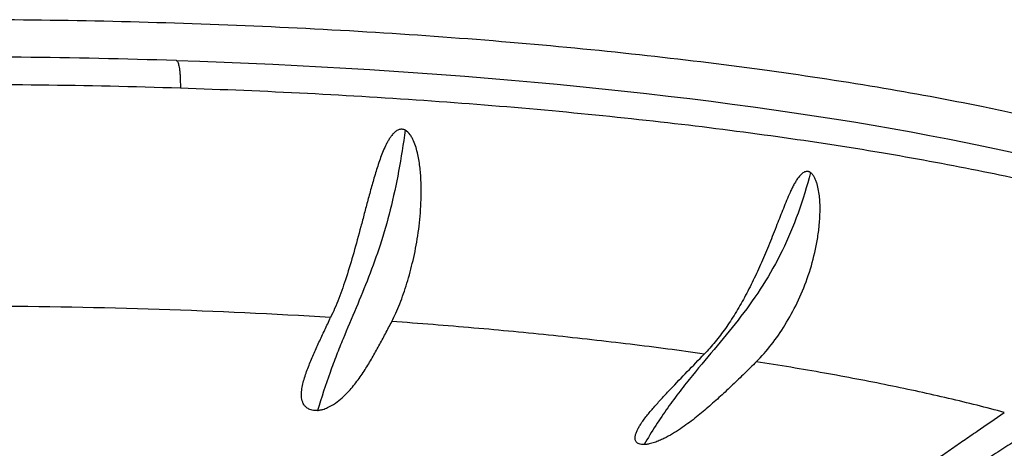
# Model space of a CAD drawing. Header units: millimetres. Extents: x -139 to 522, y -59 to 433.
# Tile 30 of 40: x 21.46 to 36.66, y 365.05 to 371.66. Entities that reach past the tile are written whole.
import ezdxf

# ---------------------------------------------------------------- set-up
doc = ezdxf.new("R2010")
doc.units = ezdxf.units.MM
doc.header["$LTSCALE"] = 23.1
doc.layers.get('0').update_dxf_attribs({"linetype": 'CONTINUOUS'})

msp = doc.modelspace()

# ---------------------------------------------------------------- linework, layer by layer
at = {"color": 9, "linetype": 'CONTINUOUS'}
msp.add_line((23.942, 370.631), (23.942, 370.609), dxfattribs=at)
at = {"color": 7, "linetype": 'CONTINUOUS'}
msp.add_lwpolyline([(36.865, 369.59), (36.602, 369.649), (36.334, 369.706), (36.062, 369.762), (35.785, 369.817), (35.503, 369.871), (35.217, 369.925), (34.927, 369.977), (34.632, 370.028), (34.333, 370.078), (34.03, 370.127), (33.723, 370.175), (33.412, 370.221), (33.097, 370.267), (32.778, 370.312), (32.456, 370.355), (32.13, 370.397), (31.801, 370.438), (31.469, 370.478), (31.133, 370.516), (30.794, 370.554), (30.452, 370.59), (30.106, 370.625), (29.757, 370.659), (29.405, 370.691), (29.05, 370.723), (28.693, 370.753), (28.332, 370.782), (27.969, 370.809), (27.604, 370.836), (27.236, 370.861), (26.866, 370.885), (26.494, 370.907), (26.121, 370.928), (25.746, 370.948), (25.371, 370.967), (24.995, 370.984), (24.618, 371), (24.242, 371.014), (23.879, 371.026)], dxfattribs=at)
at = {"color": 9, "linetype": 'CONTINUOUS'}
for centre, radius, start, end in [((20.475, 270.652), 96.592, 88.13656, 89.73871), ((20.711, 275.92), 91.319, 86.51622, 88.17711)]:
    msp.add_arc(centre, radius, start, end, dxfattribs=at)
for points, knots in [([(42.919, 367.07), (42.919, 367.108), (42.915, 367.183), (42.887, 367.337), (42.815, 367.53), (42.676, 367.756), (42.483, 367.978), (42.238, 368.198), (41.942, 368.414), (41.594, 368.627), (41.195, 368.837), (40.747, 369.042), (40.25, 369.242), (39.706, 369.437), (39.115, 369.627), (38.479, 369.81), (37.8, 369.987), (37.079, 370.158), (36.041, 370.379), (34.652, 370.634), (32.883, 370.9), (30.994, 371.129), (29.004, 371.32), (26.931, 371.471), (24.796, 371.579), (22.618, 371.645), (21.154, 371.66), (20.419, 371.66)], [0, 0, 0, 0, 0.004767, 0.009599, 0.019692, 0.030729, 0.04304, 0.056849, 0.072308, 0.089508, 0.108501, 0.129314, 0.151947, 0.176388, 0.202611, 0.23058, 0.260247, 0.291561, 0.324461, 0.394749, 0.470526, 0.551131, 0.635848, 0.72391, 0.814513, 0.906827, 1, 1, 1, 1]), ([(23.88, 371.03), (23.883, 371.03), (23.888, 371.028), (23.893, 371.023), (23.895, 371.019), (23.897, 371.017)], [0, 0, 0, 0, 0.420137, 0.68484, 1, 1, 1, 1]), ([(23.897, 371.017), (23.901, 371.011), (23.908, 370.994), (23.917, 370.964), (23.924, 370.925), (23.931, 370.878), (23.936, 370.823), (23.941, 370.741), (23.942, 370.676), (23.942, 370.631)], [0, 0, 0, 0, 0.058802, 0.139576, 0.241755, 0.363764, 0.503409, 0.658046, 1, 1, 1, 1]), ([(23.942, 370.608), (24.595, 370.587), (25.888, 370.533), (27.801, 370.417), (29.655, 370.267), (31.436, 370.084), (33.131, 369.87), (34.725, 369.626), (36.206, 369.355), (37.564, 369.058), (38.61, 368.785), (39.375, 368.554), (39.895, 368.38), (40.377, 368.201), (40.82, 368.019), (41.223, 367.833), (41.585, 367.643), (41.906, 367.45), (42.184, 367.255), (42.42, 367.057), (42.613, 366.856), (42.763, 366.653), (42.869, 366.448), (42.929, 366.241), (42.939, 366.101), (42.936, 366.033)], [0, 0, 0, 0, 0.097101, 0.192153, 0.28444, 0.373275, 0.458002, 0.538004, 0.612711, 0.68161, 0.744256, 0.773119, 0.80029, 0.825739, 0.849447, 0.871404, 0.891615, 0.910099, 0.926899, 0.942086, 0.955773, 0.968127, 0.979386, 0.989876, 1, 1, 1, 1]), ([(27.41, 369.957), (27.382, 369.745), (27.317, 369.333), (27.19, 368.741), (27.033, 368.196), (26.852, 367.693), (26.653, 367.215), (26.483, 366.817), (26.349, 366.486), (26.212, 366.12), (26.118, 365.835), (26.06, 365.637)], [0, 0, 0, 0, 0.141299, 0.275391, 0.399699, 0.515836, 0.628072, 0.742057, 0.801645, 0.864004, 1, 1, 1, 1]), ([(33.666, 369.303), (33.611, 369.093), (33.486, 368.682), (33.242, 368.099), (32.943, 367.568), (32.598, 367.085), (32.224, 366.631), (31.903, 366.252), (31.649, 365.933), (31.459, 365.677), (31.273, 365.403), (31.155, 365.21), (31.098, 365.11)], [0, 0, 0, 0, 0.131638, 0.259187, 0.381244, 0.499561, 0.617183, 0.737393, 0.799547, 0.863689, 0.93034, 1, 1, 1, 1]), ([(32.026, 366.507), (31.838, 366.533), (31.458, 366.585), (30.682, 366.683), (29.685, 366.795), (28.67, 366.892), (27.838, 366.961), (27.417, 366.993), (27.205, 367.008)], [0, 0, 0, 0, 0.117491, 0.23741, 0.48391, 0.738448, 0.868404, 1, 1, 1, 1]), ([(36.656, 365.607), (36.516, 365.644), (36.231, 365.719), (35.792, 365.824), (35.337, 365.926), (34.866, 366.026), (34.378, 366.122), (33.875, 366.214), (33.358, 366.304), (33.007, 366.36), (32.829, 366.387)], [0, 0, 0, 0, 0.111099, 0.226493, 0.345932, 0.469313, 0.596521, 0.727436, 0.861932, 1, 1, 1, 1])]:
    msp.add_open_spline(points, degree=3, knots=knots, dxfattribs=at)
at = {"color": 7, "linetype": 'CONTINUOUS'}
for points, knots in [([(23.88, 371.03), (23.082, 371.056), (21.481, 371.089), (19.081, 371.085), (16.697, 371.028), (14.357, 370.919), (12.088, 370.76), (9.917, 370.551), (7.867, 370.296), (6.249, 370.041), (5.034, 369.815), (4.187, 369.639), (3.386, 369.453), (2.633, 369.258), (1.932, 369.055), (1.282, 368.844), (0.686, 368.624), (0.144, 368.396), (-0.344, 368.159), (-0.776, 367.913), (-1.154, 367.654), (-1.478, 367.38), (-1.745, 367.084), (-1.916, 366.813), (-2.013, 366.583), (-2.065, 366.405), (-2.094, 366.222), (-2.098, 366.099), (-2.095, 366.037)], [0, 0, 0, 0, 0.087271, 0.174976, 0.262129, 0.347751, 0.430885, 0.510613, 0.58607, 0.656461, 0.689533, 0.721083, 0.751042, 0.779351, 0.805961, 0.83084, 0.853973, 0.875367, 0.895061, 0.913134, 0.929721, 0.945031, 0.959361, 0.973078, 0.979832, 0.98656, 0.99328, 1, 1, 1, 1]), ([(-1.737, 366.889), (-1.668, 366.966), (-1.511, 367.119), (-1.238, 367.334), (-0.914, 367.545), (-0.541, 367.753), (-0.119, 367.958), (0.35, 368.157), (0.867, 368.352), (1.429, 368.542), (2.036, 368.726), (2.685, 368.904), (3.376, 369.076), (4.374, 369.3), (5.713, 369.559), (7.422, 369.831), (9.252, 370.068), (11.188, 370.269), (13.209, 370.43), (15.298, 370.552), (17.435, 370.632), (19.6, 370.669), (21.772, 370.664), (23.22, 370.632), (23.942, 370.609)], [0, 0, 0, 0, 0.011766, 0.024934, 0.039601, 0.055824, 0.073633, 0.093039, 0.114034, 0.136601, 0.160712, 0.186332, 0.213418, 0.24192, 0.30295, 0.368936, 0.439324, 0.513509, 0.590841, 0.670636, 0.752184, 0.834754, 0.917607, 1, 1, 1, 1]), ([(27.41, 369.957), (27.406, 369.959), (27.398, 369.963), (27.386, 369.967), (27.373, 369.97), (27.355, 369.972), (27.333, 369.97), (27.308, 369.963), (27.284, 369.951), (27.254, 369.93), (27.222, 369.899), (27.188, 369.856), (27.158, 369.811), (27.131, 369.763), (27.098, 369.697), (27.061, 369.612), (27.022, 369.509), (26.987, 369.404), (26.953, 369.298), (26.922, 369.193), (26.882, 369.053), (26.835, 368.879), (26.781, 368.673), (26.745, 368.537), (26.727, 368.47)], [0, 0, 0, 0, 0.007688, 0.015341, 0.022977, 0.030591, 0.045786, 0.061026, 0.076357, 0.091788, 0.122885, 0.154269, 0.185849, 0.217566, 0.249378, 0.313163, 0.377038, 0.440875, 0.504574, 0.568049, 0.631219, 0.75636, 0.879456, 1, 1, 1, 1]), ([(27.205, 367.008), (27.227, 367.051), (27.27, 367.141), (27.351, 367.336), (27.444, 367.605), (27.538, 367.954), (27.611, 368.334), (27.648, 368.667), (27.66, 368.944), (27.658, 369.157), (27.646, 369.335), (27.627, 369.478), (27.607, 369.584), (27.58, 369.689), (27.55, 369.775), (27.518, 369.84), (27.48, 369.9), (27.442, 369.941), (27.41, 369.957)], [0, 0, 0, 0, 0.047348, 0.097479, 0.20579, 0.323777, 0.449861, 0.582379, 0.650532, 0.71964, 0.789476, 0.824602, 0.859821, 0.895093, 0.930357, 0.947967, 0.965526, 1, 1, 1, 1]), ([(32.829, 366.387), (32.912, 366.47), (33.07, 366.651), (33.28, 366.956), (33.467, 367.297), (33.622, 367.671), (33.72, 368.002), (33.775, 368.278), (33.803, 368.49), (33.814, 368.668), (33.813, 368.812), (33.806, 368.919), (33.792, 369.025), (33.773, 369.112), (33.75, 369.179), (33.729, 369.227), (33.706, 369.263), (33.685, 369.288), (33.672, 369.299), (33.666, 369.303)], [0, 0, 0, 0, 0.109048, 0.224591, 0.346042, 0.472365, 0.602478, 0.66864, 0.735321, 0.80235, 0.83594, 0.869521, 0.903021, 0.936291, 0.952754, 0.96899, 0.984828, 0.992529, 1, 1, 1, 1]), ([(33.666, 369.303), (33.662, 369.306), (33.654, 369.311), (33.641, 369.317), (33.627, 369.32), (33.609, 369.322), (33.586, 369.318), (33.56, 369.307), (33.536, 369.29), (33.506, 369.263), (33.473, 369.223), (33.439, 369.17), (33.407, 369.114), (33.377, 369.056), (33.339, 368.977), (33.296, 368.875), (33.246, 368.751), (33.197, 368.627), (33.164, 368.544), (33.148, 368.502)], [0, 0, 0, 0, 0.013954, 0.027589, 0.041016, 0.054343, 0.081054, 0.108496, 0.136863, 0.166047, 0.226212, 0.288089, 0.351074, 0.414811, 0.479076, 0.608615, 0.73891, 0.869484, 1, 1, 1, 1]), ([(26.727, 368.47), (26.691, 368.335), (26.621, 368.075), (26.51, 367.704), (26.41, 367.419), (26.325, 367.212), (26.282, 367.117), (26.26, 367.071)], [0, 0, 0, 0, 0.283314, 0.546736, 0.786656, 0.89686, 1, 1, 1, 1]), ([(33.148, 368.502), (33.11, 368.404), (33.033, 368.209), (32.912, 367.921), (32.785, 367.645), (32.651, 367.381), (32.508, 367.133), (32.357, 366.904), (32.198, 366.695), (32.084, 366.567), (32.026, 366.507)], [0, 0, 0, 0, 0.137553, 0.273059, 0.405533, 0.534168, 0.658339, 0.777598, 0.891617, 1, 1, 1, 1]), ([(25.918, 366.31), (25.942, 366.373), (25.996, 366.499), (26.081, 366.688), (26.17, 366.879), (26.23, 367.006), (26.26, 367.071)], [0, 0, 0, 0, 0.243783, 0.492562, 0.744903, 1, 1, 1, 1]), ([(26.06, 365.637), (26.067, 365.638), (26.081, 365.64), (26.101, 365.644), (26.121, 365.648), (26.159, 365.658), (26.234, 365.686), (26.334, 365.745), (26.436, 365.826), (26.549, 365.937), (26.668, 366.083), (26.792, 366.264), (26.903, 366.448), (27.007, 366.633), (27.107, 366.82), (27.172, 366.945), (27.205, 367.008)], [0, 0, 0, 0, 0.011211, 0.022401, 0.033499, 0.044471, 0.086662, 0.163329, 0.232895, 0.298117, 0.421098, 0.539034, 0.654783, 0.76976, 0.884709, 1, 1, 1, 1]), ([(31.053, 365.437), (31.083, 365.483), (31.151, 365.572), (31.263, 365.703), (31.383, 365.835), (31.55, 366.013), (31.766, 366.237), (31.939, 366.416), (32.026, 366.507)], [0, 0, 0, 0, 0.113549, 0.233169, 0.356658, 0.482706, 0.739502, 1, 1, 1, 1]), ([(26.06, 365.637), (26.053, 365.637), (26.039, 365.636), (26.011, 365.636), (25.978, 365.64), (25.942, 365.649), (25.904, 365.667), (25.867, 365.697), (25.838, 365.74), (25.821, 365.785), (25.81, 365.847), (25.81, 365.926), (25.825, 366.022), (25.85, 366.117), (25.881, 366.214), (25.905, 366.278), (25.918, 366.31)], [0, 0, 0, 0, 0.025603, 0.050812, 0.098757, 0.142267, 0.181103, 0.248047, 0.307022, 0.362739, 0.417554, 0.527983, 0.641525, 0.758339, 0.877992, 1, 1, 1, 1]), ([(32.829, 366.387), (32.769, 366.327), (32.648, 366.208), (32.464, 366.03), (32.276, 365.855), (32.082, 365.682), (31.914, 365.541), (31.771, 365.432), (31.657, 365.351), (31.535, 365.274), (31.426, 365.214), (31.332, 365.171), (31.257, 365.142), (31.198, 365.125), (31.158, 365.117), (31.138, 365.114), (31.118, 365.111), (31.104, 365.11), (31.098, 365.11)], [0, 0, 0, 0, 0.11701, 0.234113, 0.351652, 0.470358, 0.591508, 0.653657, 0.717398, 0.783338, 0.852296, 0.888234, 0.925237, 0.96299, 0.972423, 0.981766, 0.990981, 1, 1, 1, 1]), ([(35.084, 364.461), (35.107, 364.486), (35.157, 364.535), (35.238, 364.606), (35.326, 364.677), (35.452, 364.772), (35.616, 364.891), (35.819, 365.032), (36.026, 365.174), (36.306, 365.366), (36.516, 365.51), (36.656, 365.607)], [0, 0, 0, 0, 0.051763, 0.107615, 0.166144, 0.226523, 0.350897, 0.47828, 0.607429, 0.73766, 1, 1, 1, 1]), ([(31.098, 365.11), (31.091, 365.11), (31.077, 365.11), (31.051, 365.112), (31.023, 365.118), (30.995, 365.132), (30.976, 365.15), (30.964, 365.171), (30.958, 365.194), (30.957, 365.217), (30.961, 365.249), (30.973, 365.29), (30.994, 365.339), (31.021, 365.388), (31.042, 365.421), (31.053, 365.437)], [0, 0, 0, 0, 0.048289, 0.093991, 0.17505, 0.242343, 0.299497, 0.351563, 0.402274, 0.453753, 0.506973, 0.619544, 0.740077, 0.867289, 1, 1, 1, 1]), ([(37.239, 365.443), (37.157, 365.388), (36.992, 365.277), (36.742, 365.114), (36.49, 364.953), (36.276, 364.821), (36.102, 364.718), (35.968, 364.642), (35.832, 364.568), (35.692, 364.496), (35.572, 364.438), (35.473, 364.396), (35.397, 364.365), (35.319, 364.337), (35.241, 364.313), (35.176, 364.299), (35.131, 364.293), (35.107, 364.291), (35.096, 364.291), (35.09, 364.291)], [0, 0, 0, 0, 0.121282, 0.242731, 0.364593, 0.487351, 0.549298, 0.611799, 0.675021, 0.739168, 0.804452, 0.837567, 0.87098, 0.904595, 0.938107, 0.970647, 0.985939, 0.993153, 1, 1, 1, 1])]:
    msp.add_open_spline(points, degree=3, knots=knots, dxfattribs=at)

doc.saveas('drawing.dxf')
